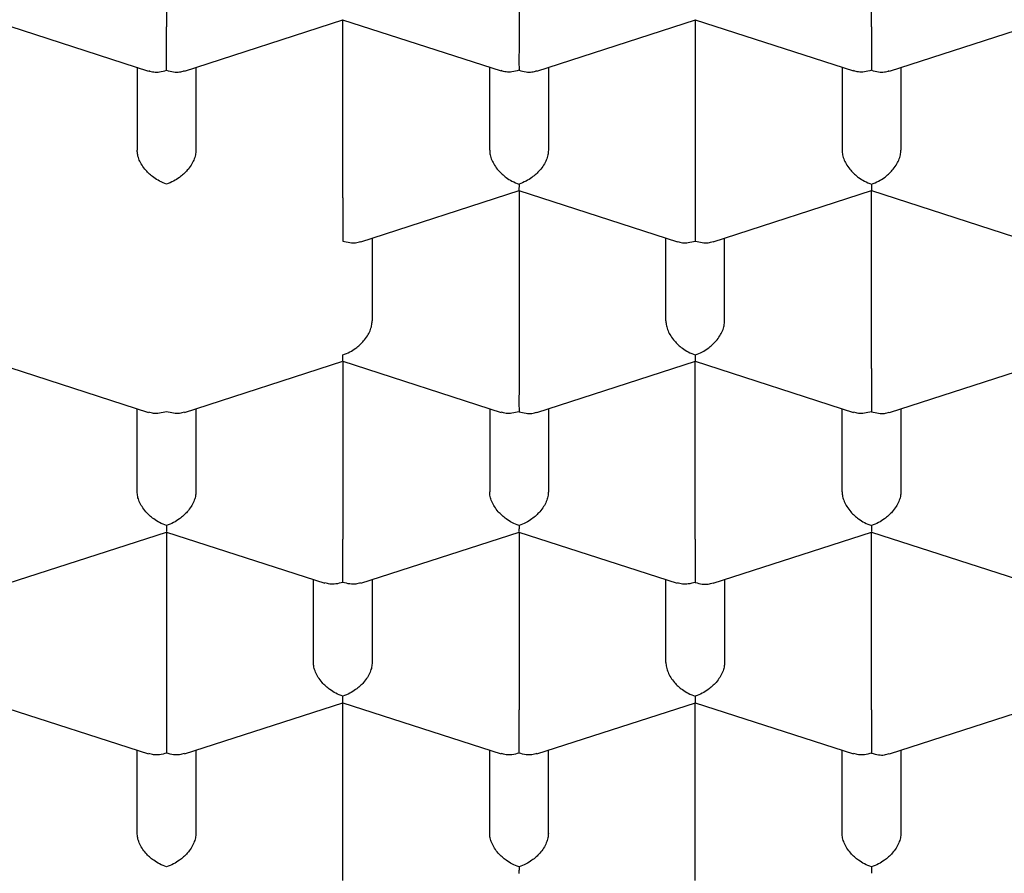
# Model space of a CAD drawing. Header units: millimetres. Extents: x 8 to 1084, y 12 to 961.
# Tile 12 of 49: x 409.57 to 413.76, y 839.08 to 842.72. Entities that reach past the tile are written whole.
import ezdxf

# ---------------------------------------------------------------- set-up
doc = ezdxf.new("R2010")
doc.units = ezdxf.units.MM

msp = doc.modelspace()

# ---------------------------------------------------------------- linework, layer by layer
at = {"color": 7, "linetype": 'Continuous', "lineweight": 30}
for p, q in [((410.1909, 843.4425), (410.1909, 842.686)), ((411.6909, 843.4425), (411.6909, 842.686)), ((413.1909, 842.686), (413.1909, 843.4425)), ((409.4405, 842.7162), (410.1146, 842.4985)), ((410.2671, 842.4985), (410.9412, 842.7162)), ((410.9403, 842.7162), (411.6144, 842.4986)), ((410.9409, 841.9596), (410.9409, 842.7161)), ((411.7671, 842.4985), (412.4412, 842.7162)), ((412.4403, 842.7162), (413.1144, 842.4986)), ((412.4409, 842.7161), (412.4409, 841.9596)), ((413.2671, 842.4985), (413.9412, 842.7162)), ((410.0659, 842.5143), (410.0659, 842.1614)), ((410.3159, 842.5143), (410.3159, 842.1614)), ((411.5659, 842.1614), (411.5659, 842.5143)), ((411.8159, 842.5143), (411.8159, 842.1614)), ((413.0659, 842.5143), (413.0659, 842.1614)), ((413.3159, 842.5143), (413.3159, 842.1614)), ((411.0171, 841.7721), (411.6912, 841.9898)), ((411.6903, 841.9898), (412.3646, 841.7721)), ((411.6909, 841.9896), (411.6909, 841.2332)), ((412.5171, 841.7721), (413.1912, 841.9898)), ((413.1903, 841.9898), (413.8646, 841.7721)), ((413.1909, 841.2332), (413.1909, 841.9896)), ((411.0659, 841.7879), (411.0659, 841.4349)), ((412.3159, 841.4349), (412.3159, 841.7879)), ((412.5659, 841.4349), (412.5659, 841.7879)), ((409.4403, 841.2634), (410.1144, 841.0458)), ((410.2673, 841.0458), (410.9414, 841.2634)), ((410.9405, 841.2634), (411.6144, 841.0458)), ((410.9409, 841.2632), (410.9409, 840.5067)), ((411.7671, 841.0457), (412.4412, 841.2634)), ((412.4403, 841.2634), (413.1144, 841.0458)), ((412.4409, 840.5067), (412.4409, 841.2632)), ((413.2671, 841.0457), (413.9412, 841.2634)), ((410.0659, 840.7085), (410.0659, 841.0614)), ((410.3159, 841.0614), (410.3159, 840.7085)), ((411.5659, 841.0614), (411.5659, 840.7085)), ((411.8159, 841.0614), (411.8159, 840.7085)), ((413.0659, 840.7085), (413.0659, 841.0614)), ((413.3159, 841.0614), (413.3159, 840.7085)), ((409.5173, 840.3194), (410.1912, 840.5369)), ((410.1903, 840.537), (410.8644, 840.3194)), ((410.1909, 840.5368), (410.1909, 839.7803)), ((411.0173, 840.3194), (411.6912, 840.5369)), ((411.6903, 840.537), (412.3644, 840.3194)), ((411.6909, 840.5368), (411.6909, 839.7803)), ((412.5171, 840.3193), (413.1912, 840.5369)), ((413.1903, 840.537), (413.8644, 840.3194)), ((413.1909, 839.7803), (413.1909, 840.5368)), ((410.8159, 839.9821), (410.8159, 840.335)), ((411.0659, 840.335), (411.0659, 839.9821)), ((412.3159, 839.9821), (412.3159, 840.335)), ((412.5659, 840.335), (412.5659, 839.9821)), ((409.4403, 839.8106), (410.1144, 839.5929)), ((410.2673, 839.5929), (410.9414, 839.8106)), ((410.9405, 839.8105), (411.6144, 839.5929)), ((410.9409, 839.0539), (410.9409, 839.8104)), ((411.7673, 839.5929), (412.4412, 839.8105)), ((412.4403, 839.8106), (413.1144, 839.5929)), ((412.4409, 839.0539), (412.4409, 839.8104)), ((413.2671, 839.5929), (413.9412, 839.8105)), ((410.0659, 839.2557), (410.0659, 839.6086)), ((410.3159, 839.6086), (410.3159, 839.2557)), ((411.5659, 839.2557), (411.5659, 839.6086)), ((411.8159, 839.2557), (411.8159, 839.6086)), ((413.0659, 839.2557), (413.0659, 839.6086)), ((413.3159, 839.6086), (413.3159, 839.2557))]:
    msp.add_line(p, q, dxfattribs=at)
for points, knots in [([(402.1659, 841.16), (402.1671, 841.2206), (402.1697, 841.3417), (402.1902, 841.5231), (402.2228, 841.7038), (402.2687, 841.8837), (402.3276, 842.0624), (402.3994, 842.2396), (402.4839, 842.4151), (402.5819, 842.59), (402.6937, 842.7642), (402.8195, 842.9371), (402.958, 843.107), (403.109, 843.2735), (403.2722, 843.4363), (403.4474, 843.5951), (403.6342, 843.7498), (403.8341, 843.9014), (404.0475, 844.0495), (404.2741, 844.1938), (404.5115, 844.3325), (404.7569, 844.4642), (405.0096, 844.5887), (405.2689, 844.7062), (405.5367, 844.8175), (405.8151, 844.9235), (406.1041, 845.0238), (406.4033, 845.118), (406.7095, 845.2049), (407.019, 845.2837), (407.3312, 845.3544), (407.6454, 845.4172), (407.964, 845.4727), (408.2894, 845.5211), (408.6214, 845.5622), (408.9596, 845.5957), (409.3, 845.6211), (409.6387, 845.6382), (409.9751, 845.6471), (410.3088, 845.6482), (410.6423, 845.6416), (410.9781, 845.6271), (411.3158, 845.6045), (411.6547, 845.5735), (411.9909, 845.5345), (412.3206, 845.488), (412.6434, 845.4342), (412.9589, 845.3735), (413.2697, 845.3056), (413.578, 845.2298), (413.8832, 845.1459), (414.1847, 845.0539), (414.4789, 844.9549), (414.7624, 844.8499), (415.0352, 844.7394), (415.297, 844.6237), (415.55, 844.502), (415.7961, 844.3734), (416.0345, 844.2377), (416.2645, 844.0951), (416.4834, 843.9472), (416.6889, 843.7956), (416.8808, 843.6408), (417.0594, 843.4832), (417.2261, 843.3216), (417.3822, 843.1546), (417.5268, 842.9825), (417.6595, 842.8054), (417.7785, 842.6253), (417.8882, 842.4348), (417.9858, 842.2338), (418.0692, 842.0221), (418.1345, 841.8081), (418.181, 841.5927), (418.2104, 841.3765), (418.214, 841.2321), (418.2159, 841.16)], [0, 0, 0, 0, 0.012881, 0.025772, 0.038664, 0.051545, 0.064426, 0.077317, 0.090209, 0.10309, 0.116325, 0.129571, 0.142817, 0.156052, 0.169277, 0.182514, 0.195751, 0.208977, 0.222586, 0.236209, 0.249831, 0.26344, 0.276666, 0.289903, 0.30314, 0.316365, 0.329975, 0.343597, 0.357219, 0.370828, 0.384054, 0.397291, 0.410528, 0.423753, 0.437363, 0.450985, 0.464607, 0.478217, 0.491442, 0.504679, 0.517916, 0.531142, 0.544751, 0.558373, 0.571995, 0.585605, 0.598831, 0.612068, 0.625305, 0.63853, 0.65214, 0.665762, 0.679384, 0.692993, 0.706219, 0.719456, 0.732693, 0.745918, 0.759528, 0.77315, 0.786772, 0.800382, 0.813607, 0.826844, 0.840081, 0.853307, 0.866916, 0.880538, 0.89416, 0.90777, 0.923112, 0.938489, 0.953885, 0.969281, 0.984658, 1, 1, 1, 1]), ([(410.1909, 842.5016), (410.1909, 842.5087), (410.191, 842.522), (410.1912, 842.5512), (410.1908, 842.5827), (410.1909, 842.6153), (410.191, 842.6412), (410.1909, 842.6653), (410.1909, 842.6792), (410.1909, 842.686)], [0, 0, 0, 0, 0.165104, 0.307293, 0.522618, 0.651026, 0.772669, 0.888592, 1, 1, 1, 1]), ([(411.6909, 842.686), (411.6909, 842.6792), (411.6908, 842.6653), (411.6908, 842.6412), (411.6908, 842.6153), (411.6909, 842.5827), (411.6905, 842.5512), (411.6907, 842.522), (411.6908, 842.5087), (411.6909, 842.5016)], [0, 0, 0, 0, 0.1113932, 0.2273113, 0.3489592, 0.477381, 0.6926704, 0.8348682, 1, 1, 1, 1]), ([(413.1909, 842.686), (413.1909, 842.6792), (413.1908, 842.6653), (413.1908, 842.6412), (413.1908, 842.6153), (413.1909, 842.5827), (413.1905, 842.5512), (413.1907, 842.522), (413.1908, 842.5087), (413.1909, 842.5016)], [0, 0, 0, 0, 0.111393, 0.227311, 0.348959, 0.477381, 0.69267, 0.834868, 1, 1, 1, 1]), ([(410.1151, 842.5001), (410.1219, 842.4977), (410.136, 842.4929), (410.1622, 842.4941), (410.1808, 842.499), (410.1909, 842.5016)], [0, 0, 0, 0, 0.3047428, 0.6264303, 1, 1, 1, 1]), ([(410.1909, 842.5016), (410.2009, 842.499), (410.2196, 842.4941), (410.2458, 842.4929), (410.2598, 842.4977), (410.2667, 842.5001)], [0, 0, 0, 0, 0.373509, 0.695176, 1, 1, 1, 1]), ([(411.6909, 842.5016), (411.6808, 842.4991), (411.662, 842.4942), (411.6356, 842.4932), (411.6217, 842.4979), (411.6149, 842.5002)], [0, 0, 0, 0, 0.373148, 0.694505, 1, 1, 1, 1]), ([(411.6909, 842.5016), (411.7009, 842.499), (411.7196, 842.4941), (411.7458, 842.4929), (411.7598, 842.4977), (411.7667, 842.5001)], [0, 0, 0, 0, 0.3735086, 0.695176, 1, 1, 1, 1]), ([(413.1909, 842.5016), (413.1808, 842.4991), (413.162, 842.4942), (413.1356, 842.4932), (413.1217, 842.4979), (413.1149, 842.5002)], [0, 0, 0, 0, 0.373148, 0.694505, 1, 1, 1, 1]), ([(413.1909, 842.5016), (413.2009, 842.499), (413.2196, 842.4941), (413.2458, 842.4929), (413.2598, 842.4977), (413.2667, 842.5001)], [0, 0, 0, 0, 0.3735086, 0.695176, 1, 1, 1, 1]), ([(410.1909, 842.0174), (410.1808, 842.0212), (410.1621, 842.0284), (410.1316, 842.0479), (410.1056, 842.0709), (410.086, 842.0972), (410.0744, 842.1194), (410.0672, 842.1411), (410.0663, 842.1547), (410.0659, 842.1614)], [0, 0, 0, 0, 0.1651044, 0.3072931, 0.5226184, 0.6510258, 0.7726688, 0.8885917, 1, 1, 1, 1]), ([(410.3159, 842.1614), (410.3154, 842.1547), (410.3145, 842.1411), (410.3073, 842.1194), (410.2957, 842.0972), (410.2762, 842.0709), (410.2501, 842.0479), (410.2197, 842.0284), (410.2009, 842.0212), (410.1909, 842.0174)], [0, 0, 0, 0, 0.111393, 0.227311, 0.348959, 0.477381, 0.69267, 0.834868, 1, 1, 1, 1]), ([(411.5659, 842.1614), (411.5663, 842.1547), (411.5672, 842.1411), (411.5744, 842.1193), (411.586, 842.0972), (411.6057, 842.071), (411.6313, 842.0476), (411.6619, 842.0283), (411.6807, 842.0212), (411.6909, 842.0174)], [0, 0, 0, 0, 0.111393, 0.227311, 0.348959, 0.477381, 0.69267, 0.834868, 1, 1, 1, 1]), ([(411.8159, 842.1614), (411.8154, 842.1547), (411.8145, 842.1411), (411.8073, 842.1194), (411.7957, 842.0972), (411.7762, 842.0709), (411.7501, 842.0479), (411.7197, 842.0284), (411.7009, 842.0212), (411.6909, 842.0174)], [0, 0, 0, 0, 0.111393, 0.227311, 0.348959, 0.477381, 0.69267, 0.834868, 1, 1, 1, 1]), ([(413.0659, 842.1614), (413.0663, 842.1547), (413.0672, 842.1411), (413.0744, 842.1193), (413.086, 842.0972), (413.1057, 842.071), (413.1313, 842.0476), (413.1619, 842.0283), (413.1807, 842.0212), (413.1909, 842.0174)], [0, 0, 0, 0, 0.111393, 0.227311, 0.348959, 0.477381, 0.69267, 0.834868, 1, 1, 1, 1]), ([(413.1909, 842.0174), (413.201, 842.0212), (413.2198, 842.0283), (413.2505, 842.0476), (413.2761, 842.071), (413.2958, 842.0972), (413.3074, 842.1193), (413.3145, 842.1411), (413.3154, 842.1547), (413.3159, 842.1614)], [0, 0, 0, 0, 0.1651044, 0.3072931, 0.5226184, 0.6510258, 0.7726688, 0.8885917, 1, 1, 1, 1]), ([(411.6909, 842.0174), (411.6908, 842.0115), (411.6907, 842.0006), (411.6906, 841.991), (411.6907, 841.9912), (411.6908, 841.9913)], [0, 0, 0, 0, 0.373509, 0.695176, 1, 1, 1, 1]), ([(413.1909, 842.0174), (413.1908, 842.0115), (413.1907, 842.0006), (413.1906, 841.991), (413.1907, 841.9912), (413.1908, 841.9913)], [0, 0, 0, 0, 0.373148, 0.694505, 1, 1, 1, 1]), ([(410.9409, 841.9596), (410.9409, 841.9528), (410.9408, 841.9389), (410.9408, 841.9148), (410.9408, 841.8889), (410.9409, 841.8563), (410.9405, 841.8248), (410.9407, 841.7955), (410.9408, 841.7823), (410.9409, 841.7752)], [0, 0, 0, 0, 0.111393, 0.227311, 0.348959, 0.477381, 0.69267, 0.834868, 1, 1, 1, 1]), ([(412.4409, 841.9596), (412.4409, 841.9528), (412.4408, 841.9389), (412.4408, 841.9148), (412.4408, 841.8889), (412.4409, 841.8563), (412.4405, 841.8248), (412.4407, 841.7955), (412.4408, 841.7823), (412.4409, 841.7752)], [0, 0, 0, 0, 0.111393, 0.227311, 0.348959, 0.477381, 0.69267, 0.834868, 1, 1, 1, 1]), ([(410.9409, 841.7752), (410.9509, 841.7726), (410.9696, 841.7677), (410.9958, 841.7665), (411.0098, 841.7713), (411.0167, 841.7736)], [0, 0, 0, 0, 0.373509, 0.695176, 1, 1, 1, 1]), ([(412.3651, 841.7736), (412.3719, 841.7713), (412.386, 841.7665), (412.4122, 841.7677), (412.4308, 841.7726), (412.4409, 841.7752)], [0, 0, 0, 0, 0.3047428, 0.6264303, 1, 1, 1, 1]), ([(412.4409, 841.7752), (412.4509, 841.7726), (412.4696, 841.7677), (412.4958, 841.7665), (412.5098, 841.7713), (412.5167, 841.7736)], [0, 0, 0, 0, 0.373509, 0.695176, 1, 1, 1, 1]), ([(410.9409, 841.291), (410.951, 841.2948), (410.9698, 841.3019), (411.0005, 841.3212), (411.0261, 841.3446), (411.0458, 841.3708), (411.0574, 841.3929), (411.0645, 841.4147), (411.0654, 841.4283), (411.0659, 841.4349)], [0, 0, 0, 0, 0.165104, 0.307293, 0.522618, 0.651026, 0.772669, 0.888592, 1, 1, 1, 1]), ([(412.3159, 841.4349), (412.3163, 841.4283), (412.3172, 841.4147), (412.3244, 841.3929), (412.336, 841.3708), (412.3557, 841.3446), (412.3813, 841.3212), (412.4119, 841.3019), (412.4307, 841.2948), (412.4409, 841.291)], [0, 0, 0, 0, 0.111393, 0.227311, 0.348959, 0.477381, 0.69267, 0.834868, 1, 1, 1, 1]), ([(412.4409, 841.291), (412.451, 841.2948), (412.4698, 841.3019), (412.5005, 841.3212), (412.5261, 841.3446), (412.5458, 841.3708), (412.5574, 841.3929), (412.5645, 841.4147), (412.5654, 841.4283), (412.5659, 841.4349)], [0, 0, 0, 0, 0.165104, 0.307293, 0.522618, 0.651026, 0.772669, 0.888592, 1, 1, 1, 1]), ([(400.841, 841.3347), (400.8415, 841.3081), (400.8424, 841.2541), (400.8465, 841.1755), (400.8523, 841.097), (400.8599, 841.019), (400.869, 840.9431), (400.8791, 840.8727), (400.8896, 840.809), (400.8998, 840.7541), (400.9094, 840.7063), (400.9182, 840.6652), (400.9269, 840.6271), (400.9366, 840.5868), (400.9485, 840.5399), (400.9632, 840.4857), (400.9807, 840.425), (401.0067, 840.3414), (401.041, 840.2409), (401.0804, 840.1378), (401.1155, 840.0526), (401.1453, 839.9846), (401.1733, 839.924), (401.199, 839.8706), (401.2245, 839.8193), (401.2529, 839.7644), (401.287, 839.7011), (401.3423, 839.6029), (401.4214, 839.4724), (401.5277, 839.3133), (401.6165, 839.192), (401.6811, 839.1086), (401.7176, 839.0627), (401.7545, 839.0174), (401.7919, 838.9726), (401.8288, 838.9294), (401.8632, 838.8899), (401.8928, 838.8567), (401.9163, 838.8307), (401.9347, 838.8106), (401.9517, 838.7921), (401.9711, 838.7712), (401.9955, 838.7454), (402.0251, 838.7144), (402.0649, 838.6735), (402.1163, 838.6218), (402.1789, 838.5607), (402.2465, 838.4967), (402.3168, 838.4323), (402.3893, 838.3679), (402.4643, 838.3035), (402.5416, 838.239), (402.6303, 838.1673), (402.7315, 838.0885), (402.8453, 838.0036), (402.9582, 837.9227), (403.0652, 837.849), (403.1615, 837.7849), (403.239, 837.7349), (403.2989, 837.6971), (403.3437, 837.6692), (403.3836, 837.6447), (403.4193, 837.623), (403.4534, 837.6026), (403.4895, 837.5812), (403.5365, 837.5536), (403.5979, 837.5181), (403.6758, 837.4741), (403.7673, 837.4237), (403.8728, 837.3673), (403.9916, 837.3059), (404.1182, 837.2427), (404.2461, 837.1812), (404.3796, 837.1193), (404.5171, 837.0581), (404.6572, 836.998), (404.7885, 836.9439), (404.9104, 836.8954), (405.0254, 836.8511), (405.1394, 836.8086), (405.2598, 836.7651), (405.3917, 836.7191), (405.5366, 836.6705), (405.695, 836.6196), (405.8635, 836.5681), (406.0411, 836.5165), (406.2213, 836.467), (406.4003, 836.4205), (406.5715, 836.3785), (406.7426, 836.3386), (406.912, 836.3013), (407.0782, 836.2668), (407.2301, 836.2371), (407.3688, 836.2112), (407.5022, 836.1876), (407.6478, 836.1633), (407.8146, 836.1372), (408.005, 836.1097), (408.2117, 836.0827), (408.4184, 836.0586), (408.6231, 836.0374), (408.8227, 836.0193), (409.0251, 836.0035), (409.2227, 835.9906), (409.408, 835.9807), (409.5804, 835.9734), (409.7398, 835.9683), (409.8874, 835.9649), (410.0261, 835.9629), (410.1578, 835.9622), (410.29, 835.9624), (410.4276, 835.9638), (410.5769, 835.9666), (410.7381, 835.9712), (410.9226, 835.9783), (411.1317, 835.9889), (411.3648, 836.004), (411.6057, 836.0232), (411.8822, 836.0495), (412.1886, 836.0844), (412.523, 836.1299), (412.8503, 836.1817), (413.1705, 836.2396), (413.5115, 836.309), (413.8719, 836.3918), (414.2495, 836.4899), (414.6157, 836.5965), (414.9702, 836.7111), (415.3107, 836.8326), (415.6372, 836.9606), (415.9498, 837.0945), (416.2506, 837.2351), (416.4694, 837.3463), (416.6135, 837.4235), (416.6876, 837.4642), (416.759, 837.5041), (416.8235, 837.5411), (416.8776, 837.5726), (416.9177, 837.5963), (416.9458, 837.6131), (416.9679, 837.6264), (416.9925, 837.6413), (417.0243, 837.6608), (417.0642, 837.6854), (417.112, 837.7154), (417.1675, 837.7508), (417.2297, 837.7912), (417.2954, 837.8349), (417.3616, 837.8798), (417.4261, 837.9247), (417.5165, 837.9889), (417.6297, 838.0723), (417.7679, 838.1795), (417.9026, 838.2896), (418.0344, 838.4036), (418.159, 838.5175), (418.2555, 838.6109), (418.3266, 838.6826), (418.3727, 838.7302), (418.4137, 838.7736), (418.4465, 838.809), (418.472, 838.837), (418.4932, 838.8606), (418.5158, 838.886), (418.5434, 838.9175), (418.5773, 838.9568), (418.6172, 839.0042), (418.6609, 839.0576), (418.7058, 839.1141), (418.7495, 839.171), (418.7913, 839.227), (418.8533, 839.3127), (418.9308, 839.4262), (419.0042, 839.5435), (419.0547, 839.6295), (419.0852, 839.6835), (419.1096, 839.7279), (419.1267, 839.7601), (419.1382, 839.7821), (419.147, 839.7991), (419.1575, 839.8197), (419.1714, 839.8473), (419.1904, 839.8859), (419.2139, 839.9353), (419.24, 839.9926), (419.2655, 840.0511), (419.2892, 840.1083), (419.3112, 840.1639), (419.3327, 840.221), (419.3532, 840.2782), (419.3718, 840.3333), (419.3871, 840.3809), (419.3981, 840.4169), (419.4061, 840.444), (419.413, 840.4676), (419.421, 840.4961), (419.4309, 840.5324), (419.4423, 840.5768), (419.4549, 840.6291), (419.4693, 840.6934), (419.4849, 840.7709), (419.5007, 840.8624), (419.5153, 840.9648), (419.5274, 841.0783), (419.5364, 841.2028), (419.538, 841.2895), (419.5389, 841.3346)], [0, 0, 0, 0, 0.004016, 0.008152, 0.012411, 0.016796, 0.02131, 0.025683, 0.029368, 0.032626, 0.035458, 0.037863, 0.039905, 0.042206, 0.044925, 0.048063, 0.051618, 0.055432, 0.062544, 0.069109, 0.073517, 0.077573, 0.081174, 0.084317, 0.087132, 0.090391, 0.094225, 0.098615, 0.108308, 0.118264, 0.128344, 0.131319, 0.134272, 0.137202, 0.140111, 0.142997, 0.145682, 0.147877, 0.149579, 0.150834, 0.151887, 0.153279, 0.155018, 0.157102, 0.159532, 0.163328, 0.167665, 0.172117, 0.176618, 0.18117, 0.18577, 0.190421, 0.195121, 0.201464, 0.207896, 0.214265, 0.220003, 0.225056, 0.229426, 0.231984, 0.234232, 0.23622, 0.238006, 0.239591, 0.241292, 0.243367, 0.246533, 0.250299, 0.254665, 0.259632, 0.2652, 0.271196, 0.276969, 0.282452, 0.288936, 0.294963, 0.300535, 0.305651, 0.310313, 0.314858, 0.319727, 0.325071, 0.330889, 0.337184, 0.343953, 0.350772, 0.357915, 0.364764, 0.371211, 0.377257, 0.383916, 0.390008, 0.395532, 0.400488, 0.405038, 0.409892, 0.416112, 0.422873, 0.430174, 0.438016, 0.444679, 0.451688, 0.458924, 0.465807, 0.472261, 0.478181, 0.483688, 0.48878, 0.493459, 0.498047, 0.502399, 0.507135, 0.512286, 0.517852, 0.523832, 0.531413, 0.53957, 0.5481, 0.556576, 0.568566, 0.580418, 0.592132, 0.603709, 0.615154, 0.629591, 0.643894, 0.658064, 0.672102, 0.686019, 0.699574, 0.713016, 0.726371, 0.739677, 0.74321, 0.746739, 0.750265, 0.753503, 0.756156, 0.758223, 0.759437, 0.760346, 0.761524, 0.763119, 0.76513, 0.767558, 0.770403, 0.773666, 0.777217, 0.780736, 0.784207, 0.787629, 0.795506, 0.803114, 0.811435, 0.819509, 0.827479, 0.835349, 0.838779, 0.842093, 0.845009, 0.847509, 0.849181, 0.850601, 0.852187, 0.85421, 0.85681, 0.859895, 0.86346, 0.867165, 0.870796, 0.874353, 0.877835, 0.887027, 0.895655, 0.899527, 0.902811, 0.905507, 0.907614, 0.908638, 0.909489, 0.910681, 0.912328, 0.914432, 0.917574, 0.921115, 0.924572, 0.927933, 0.931199, 0.93437, 0.937984, 0.941257, 0.94403, 0.946305, 0.947515, 0.94872, 0.950383, 0.95252, 0.955132, 0.958219, 0.961781, 0.966536, 0.971937, 0.977985, 0.984678, 0.992017, 1, 1, 1, 1]), ([(410.941, 841.2649), (410.941, 841.2648), (410.9412, 841.2646), (410.941, 841.2742), (410.9409, 841.2851), (410.9409, 841.291)], [0, 0, 0, 0, 0.3054132, 0.6267905, 1, 1, 1, 1]), ([(412.4409, 841.291), (412.4408, 841.2851), (412.4407, 841.2742), (412.4406, 841.2646), (412.4407, 841.2648), (412.4408, 841.2649)], [0, 0, 0, 0, 0.373148, 0.694505, 1, 1, 1, 1]), ([(411.6909, 841.2332), (411.6909, 841.2264), (411.6908, 841.2125), (411.6908, 841.1884), (411.6908, 841.1625), (411.6909, 841.1299), (411.6905, 841.0984), (411.6907, 841.0691), (411.6908, 841.0559), (411.6909, 841.0488)], [0, 0, 0, 0, 0.111393, 0.227311, 0.348959, 0.477381, 0.69267, 0.834868, 1, 1, 1, 1]), ([(413.1909, 841.2332), (413.1909, 841.2264), (413.1908, 841.2125), (413.1908, 841.1884), (413.1908, 841.1625), (413.1909, 841.1299), (413.1905, 841.0984), (413.1907, 841.0691), (413.1908, 841.0559), (413.1909, 841.0488)], [0, 0, 0, 0, 0.111393, 0.227311, 0.348959, 0.477381, 0.69267, 0.834868, 1, 1, 1, 1]), ([(418.2159, 841.16), (418.2146, 841.0997), (418.2121, 840.979), (418.1917, 840.7978), (418.1591, 840.6168), (418.1131, 840.4365), (418.0542, 840.2576), (417.9824, 840.0804), (417.8979, 839.9049), (417.7999, 839.7299), (417.688, 839.5558), (417.5622, 839.3829), (417.4237, 839.213), (417.2727, 839.0465), (417.1095, 838.8838), (416.9343, 838.725), (416.7475, 838.5704), (416.5476, 838.4189), (416.3343, 838.2708), (416.1076, 838.1265), (415.8702, 837.9878), (415.6248, 837.8562), (415.3721, 837.7317), (415.1128, 837.6142), (414.845, 837.5029), (414.5666, 837.3969), (414.2777, 837.2966), (413.9784, 837.2024), (413.6722, 837.1154), (413.3628, 837.0366), (413.0506, 836.9658), (412.7364, 836.903), (412.4178, 836.8474), (412.0923, 836.7989), (411.7603, 836.7577), (411.4221, 836.7242), (411.0818, 836.6988), (410.7626, 836.6827), (410.4655, 836.6742), (410.1741, 836.6714), (409.8659, 836.6748), (409.5408, 836.6859), (409.216, 836.7044), (408.8925, 836.7303), (408.5715, 836.7635), (408.2535, 836.8039), (407.9386, 836.8516), (407.6247, 836.9068), (407.3123, 836.9698), (407.002, 837.0406), (406.6973, 837.1187), (406.3991, 837.2036), (406.108, 837.2953), (405.8243, 837.3935), (405.5481, 837.4983), (405.2774, 837.6103), (405.013, 837.7299), (404.7554, 837.8569), (404.5077, 837.9898), (404.2727, 838.1273), (404.0505, 838.2688), (403.8409, 838.414), (403.6423, 838.5639), (403.4532, 838.7198), (403.2744, 838.8815), (403.1065, 839.049), (402.9515, 839.2204), (402.8111, 839.3936), (402.6852, 839.5683), (402.5734, 839.7441), (402.4747, 839.9224), (402.3886, 840.1045), (402.3156, 840.2902), (402.2563, 840.4794), (402.2114, 840.6698), (402.1836, 840.8469), (402.1684, 841.0104), (402.1667, 841.1101), (402.1659, 841.16)], [0, 0, 0, 0, 0.012844, 0.025688, 0.038616, 0.051545, 0.064426, 0.077317, 0.090208, 0.103089, 0.116324, 0.12957, 0.142816, 0.156051, 0.169276, 0.182513, 0.19575, 0.208976, 0.222585, 0.236207, 0.249829, 0.263439, 0.276664, 0.289901, 0.303138, 0.316363, 0.329973, 0.343595, 0.357217, 0.370826, 0.384052, 0.397288, 0.410525, 0.423751, 0.43736, 0.450982, 0.464604, 0.478214, 0.4891, 0.5, 0.512889, 0.525778, 0.538753, 0.551728, 0.564654, 0.577592, 0.590529, 0.603456, 0.61674, 0.630036, 0.643332, 0.656616, 0.669842, 0.683078, 0.696315, 0.709541, 0.72315, 0.736772, 0.750394, 0.764004, 0.777229, 0.790466, 0.803703, 0.816928, 0.830538, 0.84416, 0.857782, 0.871391, 0.884617, 0.897854, 0.91109, 0.924316, 0.937925, 0.951547, 0.965169, 0.978779, 0.989383, 1, 1, 1, 1]), ([(410.1909, 841.0488), (410.1808, 841.0462), (410.162, 841.0414), (410.1356, 841.0404), (410.1217, 841.0451), (410.1149, 841.0473)], [0, 0, 0, 0, 0.373148, 0.694505, 1, 1, 1, 1]), ([(410.2668, 841.0473), (410.26, 841.0451), (410.2461, 841.0404), (410.2197, 841.0414), (410.2009, 841.0462), (410.1909, 841.0488)], [0, 0, 0, 0, 0.3054132, 0.6267905, 1, 1, 1, 1]), ([(411.6909, 841.0488), (411.6808, 841.0462), (411.662, 841.0414), (411.6356, 841.0404), (411.6217, 841.0451), (411.6149, 841.0473)], [0, 0, 0, 0, 0.373148, 0.694505, 1, 1, 1, 1]), ([(411.6909, 841.0488), (411.7009, 841.0462), (411.7196, 841.0413), (411.7458, 841.0401), (411.7598, 841.0449), (411.7667, 841.0472)], [0, 0, 0, 0, 0.373509, 0.695176, 1, 1, 1, 1]), ([(413.1909, 841.0488), (413.1808, 841.0462), (413.162, 841.0414), (413.1356, 841.0404), (413.1217, 841.0451), (413.1149, 841.0473)], [0, 0, 0, 0, 0.373148, 0.694505, 1, 1, 1, 1]), ([(413.1909, 841.0488), (413.2009, 841.0462), (413.2196, 841.0413), (413.2458, 841.0401), (413.2598, 841.0449), (413.2667, 841.0472)], [0, 0, 0, 0, 0.373509, 0.695176, 1, 1, 1, 1]), ([(410.1909, 840.5645), (410.1808, 840.5684), (410.1621, 840.5756), (410.1316, 840.5951), (410.1056, 840.6181), (410.086, 840.6444), (410.0744, 840.6666), (410.0672, 840.6883), (410.0663, 840.7019), (410.0659, 840.7085)], [0, 0, 0, 0, 0.165104, 0.307293, 0.522618, 0.651026, 0.772669, 0.888592, 1, 1, 1, 1]), ([(410.3159, 840.7085), (410.3154, 840.7019), (410.3145, 840.6883), (410.3073, 840.6666), (410.2957, 840.6444), (410.2762, 840.6181), (410.2501, 840.5951), (410.2197, 840.5756), (410.2009, 840.5684), (410.1909, 840.5645)], [0, 0, 0, 0, 0.111393, 0.227311, 0.348959, 0.477381, 0.69267, 0.834868, 1, 1, 1, 1]), ([(411.6909, 840.5645), (411.6808, 840.5684), (411.6621, 840.5756), (411.6316, 840.5951), (411.6056, 840.6181), (411.586, 840.6444), (411.5744, 840.6666), (411.5672, 840.6883), (411.5663, 840.7019), (411.5659, 840.7085)], [0, 0, 0, 0, 0.1651044, 0.3072931, 0.5226184, 0.6510258, 0.7726688, 0.8885917, 1, 1, 1, 1]), ([(411.8159, 840.7085), (411.8154, 840.7019), (411.8145, 840.6883), (411.8073, 840.6666), (411.7957, 840.6444), (411.7762, 840.6181), (411.7501, 840.5951), (411.7197, 840.5756), (411.7009, 840.5684), (411.6909, 840.5645)], [0, 0, 0, 0, 0.111393, 0.227311, 0.348959, 0.477381, 0.69267, 0.834868, 1, 1, 1, 1]), ([(413.0659, 840.7085), (413.0663, 840.7019), (413.0672, 840.6883), (413.0744, 840.6665), (413.086, 840.6443), (413.1057, 840.6181), (413.1313, 840.5948), (413.1619, 840.5755), (413.1807, 840.5684), (413.1909, 840.5645)], [0, 0, 0, 0, 0.111393, 0.227311, 0.348959, 0.477381, 0.69267, 0.834868, 1, 1, 1, 1]), ([(413.3159, 840.7085), (413.3154, 840.7019), (413.3145, 840.6883), (413.3073, 840.6666), (413.2957, 840.6444), (413.2762, 840.6181), (413.2501, 840.5951), (413.2197, 840.5756), (413.2009, 840.5684), (413.1909, 840.5645)], [0, 0, 0, 0, 0.111393, 0.227311, 0.348959, 0.477381, 0.69267, 0.834868, 1, 1, 1, 1]), ([(401.8187, 840.6973), (401.8239, 840.6813), (401.8359, 840.6445), (401.8535, 840.5952), (401.8694, 840.5517), (401.8867, 840.5064), (401.9057, 840.4587), (401.936, 840.3861), (401.9784, 840.2914), (402.026, 840.1942), (402.066, 840.1177), (402.096, 840.0626), (402.1255, 840.0106), (402.1538, 839.9622), (402.1828, 839.9141), (402.2133, 839.8652), (402.2454, 839.8153), (402.2826, 839.7594), (402.3225, 839.7014), (402.3641, 839.6433), (402.3998, 839.595), (402.4277, 839.5581), (402.4508, 839.5283), (402.4721, 839.501), (402.4976, 839.469), (402.5284, 839.4311), (402.5702, 839.3809), (402.6199, 839.323), (402.6703, 839.2664), (402.7132, 839.2195), (402.753, 839.1769), (402.7973, 839.1307), (402.8469, 839.0803), (402.8976, 839.0301), (402.9466, 838.9829), (402.9914, 838.9407), (403.0306, 838.9047), (403.0634, 838.875), (403.0932, 838.8483), (403.1305, 838.8155), (403.1796, 838.7732), (403.2424, 838.7203), (403.316, 838.6602), (403.4014, 838.5927), (403.4997, 838.518), (403.6099, 838.4376), (403.7326, 838.3521), (403.8417, 838.2795), (403.9298, 838.223), (403.9886, 838.1861), (404.0388, 838.1552), (404.0794, 838.1307), (404.1104, 838.1121), (404.1399, 838.0946), (404.1746, 838.0742), (404.2215, 838.0471), (404.2767, 838.0156), (404.3397, 837.9805), (404.4096, 837.9423), (404.4859, 837.9016), (404.5659, 837.8601), (404.647, 837.819), (404.7962, 837.7454), (405.0175, 837.6424), (405.3165, 837.5153), (405.6233, 837.3966), (405.9369, 837.2863), (406.1895, 837.2059), (406.3764, 837.1505), (406.4925, 837.1175), (406.6027, 837.0872), (406.7035, 837.0606), (406.7936, 837.0375), (406.8594, 837.0212), (406.9045, 837.0102), (406.9362, 837.0025), (406.9759, 836.9931), (407.0267, 836.9812), (407.0862, 836.9675), (407.1501, 836.9532), (407.2498, 836.9314), (407.381, 836.904), (407.5494, 836.871), (407.7149, 836.8409), (407.8759, 836.8137), (408.0224, 836.7907), (408.1541, 836.7714), (408.264, 836.7563), (408.3538, 836.7446), (408.4255, 836.7357), (408.4877, 836.7282), (408.5405, 836.7221), (408.5857, 836.717), (408.6374, 836.7113), (408.7036, 836.7043), (408.7902, 836.6956), (408.8937, 836.6859), (409.0149, 836.6755), (409.1546, 836.6648), (409.3106, 836.6545), (409.4829, 836.645), (409.668, 836.6372), (409.8652, 836.6314), (410.0738, 836.6282), (410.2971, 836.628), (410.5349, 836.6316), (410.7869, 836.6395), (411.0529, 836.6527), (411.3324, 836.6718), (411.5905, 836.6945), (411.8239, 836.7192), (412.0252, 836.7435), (412.2193, 836.7697), (412.4001, 836.7967), (412.5662, 836.8236), (412.7265, 836.8516), (412.8791, 836.8801), (413.0221, 836.9086), (413.1451, 836.9344), (413.2484, 836.9571), (413.3241, 836.9743), (413.3767, 836.9865), (413.4105, 836.9944), (413.4377, 837.0009), (413.4585, 837.0059), (413.4755, 837.01), (413.4958, 837.0149), (413.5265, 837.0225), (413.572, 837.0338), (413.6299, 837.0484), (413.6963, 837.0656), (413.788, 837.0899), (413.9062, 837.1224), (414.053, 837.1646), (414.2103, 837.2123), (414.3749, 837.2648), (414.5562, 837.3257), (414.7476, 837.394), (414.9454, 837.4691), (415.1343, 837.5453), (415.3146, 837.6222), (415.4862, 837.6995), (415.649, 837.7767), (415.7851, 837.8446), (415.8935, 837.9009), (415.9736, 837.9436), (416.0412, 837.9805), (416.09, 838.0078), (416.1234, 838.0266), (416.1443, 838.0385), (416.162, 838.0487), (416.1766, 838.057), (416.1907, 838.0652), (416.2088, 838.0757), (416.2349, 838.091), (416.2705, 838.1121), (416.314, 838.1381), (416.362, 838.1674), (416.4113, 838.198), (416.5199, 838.2665), (416.6384, 838.3449), (416.7666, 838.4347), (416.8507, 838.4955), (416.9361, 838.5594), (417.0228, 838.6265), (417.1099, 838.6964), (417.1822, 838.7566), (417.2377, 838.8043), (417.2749, 838.8367), (417.3054, 838.8638), (417.3296, 838.8856), (417.3494, 838.9036), (417.3692, 838.9217), (417.3929, 838.9436), (417.4253, 838.974), (417.4659, 839.0128), (417.5131, 839.059), (417.563, 839.109), (417.6137, 839.1614), (417.663, 839.2137), (417.7277, 839.2844), (417.8052, 839.3729), (417.8866, 839.4716), (417.957, 839.5617), (418.018, 839.6436), (418.0769, 839.7266), (418.1334, 839.8105), (418.1797, 839.8828), (418.2174, 839.9444), (418.2461, 839.9929), (418.2718, 840.0377), (418.2945, 840.0786), (418.3167, 840.1196), (418.3408, 840.1654), (418.3662, 840.2155), (418.391, 840.2665), (418.4137, 840.3147), (418.4346, 840.3612), (418.4546, 840.4071), (418.4746, 840.4548), (418.4952, 840.5061), (418.5182, 840.5665), (418.5393, 840.6248), (418.5521, 840.6637), (418.5568, 840.678)], [0, 0, 0, 0, 0.0027405, 0.0063146, 0.0095958, 0.0129405, 0.0163969, 0.0199534, 0.0282685, 0.0365191, 0.0407326, 0.0447771, 0.0484727, 0.052087, 0.05538, 0.0591002, 0.0629435, 0.0664999, 0.0716479, 0.0760463, 0.0797329, 0.0827139, 0.0845331, 0.0866435, 0.0890591, 0.0919996, 0.0955394, 0.1009131, 0.1057847, 0.1091178, 0.1122576, 0.116158, 0.1204659, 0.1247323, 0.1286667, 0.1323502, 0.1354202, 0.1378712, 0.1399826, 0.1423062, 0.1464156, 0.1510847, 0.1563127, 0.1625328, 0.1693908, 0.1768854, 0.1850153, 0.1937788, 0.198, 0.2017132, 0.2048164, 0.2073102, 0.209195, 0.2105009, 0.212702, 0.2155375, 0.219007, 0.2226401, 0.2267779, 0.2313499, 0.2359747, 0.2405951, 0.245211, 0.2611982, 0.2771334, 0.2930088, 0.3087972, 0.3244977, 0.3302332, 0.3359322, 0.3412286, 0.3460016, 0.3502516, 0.3539789, 0.355249, 0.3565901, 0.358426, 0.3607838, 0.3636553, 0.3666666, 0.369612, 0.377372, 0.3846345, 0.3925263, 0.3997349, 0.4062612, 0.4121062, 0.4172708, 0.4208445, 0.4240007, 0.4267397, 0.4290617, 0.4309669, 0.4326924, 0.4358866, 0.4396858, 0.4440902, 0.4494811, 0.455567, 0.4623484, 0.4698255, 0.4779987, 0.4863805, 0.4953872, 0.5050191, 0.5152767, 0.5261602, 0.5376702, 0.549807, 0.5625712, 0.5714298, 0.5805114, 0.58917, 0.5972216, 0.6046659, 0.6115025, 0.618904, 0.6254297, 0.6310792, 0.6358522, 0.6397483, 0.6416221, 0.6431953, 0.6444678, 0.6454397, 0.6461109, 0.6468578, 0.6482829, 0.6504235, 0.6532668, 0.656455, 0.6598262, 0.6663015, 0.673361, 0.6810055, 0.689234, 0.6976187, 0.7080676, 0.7182407, 0.7281376, 0.7377581, 0.7471017, 0.7561682, 0.7648598, 0.7702271, 0.7749025, 0.7788852, 0.7821748, 0.7836212, 0.7848771, 0.7859427, 0.7868177, 0.7875114, 0.7885108, 0.7900931, 0.7922584, 0.7950071, 0.798087, 0.8011595, 0.8042228, 0.8185408, 0.8239968, 0.829667, 0.8355553, 0.841662, 0.8479873, 0.8544076, 0.857719, 0.8605521, 0.8629065, 0.8647821, 0.8661785, 0.8675486, 0.8694098, 0.8717631, 0.8752649, 0.8791881, 0.8833278, 0.8876843, 0.8920889, 0.8961006, 0.9048047, 0.9132537, 0.9193263, 0.9257332, 0.9321709, 0.9382925, 0.9445097, 0.9481827, 0.9518872, 0.9551723, 0.9579867, 0.9607854, 0.9640694, 0.9678568, 0.9715601, 0.9749483, 0.9780972, 0.98129, 0.9846705, 0.9882589, 0.9923931, 0.9971983, 1, 1, 1, 1]), ([(410.1909, 840.5645), (410.1908, 840.5587), (410.1907, 840.5478), (410.1906, 840.5382), (410.1907, 840.5384), (410.1908, 840.5385)], [0, 0, 0, 0, 0.373509, 0.695176, 1, 1, 1, 1]), ([(411.6909, 840.5645), (411.6908, 840.5587), (411.6907, 840.5478), (411.6906, 840.5382), (411.6907, 840.5384), (411.6908, 840.5385)], [0, 0, 0, 0, 0.373148, 0.694505, 1, 1, 1, 1]), ([(413.1909, 840.5645), (413.1908, 840.5587), (413.1907, 840.5478), (413.1906, 840.5382), (413.1907, 840.5384), (413.1908, 840.5385)], [0, 0, 0, 0, 0.373509, 0.695176, 1, 1, 1, 1]), ([(410.9409, 840.3224), (410.9409, 840.3295), (410.941, 840.3427), (410.9412, 840.372), (410.9408, 840.4035), (410.9409, 840.4361), (410.941, 840.462), (410.9409, 840.4861), (410.9409, 840.4999), (410.9409, 840.5067)], [0, 0, 0, 0, 0.1651044, 0.3072931, 0.5226184, 0.6510258, 0.7726688, 0.8885917, 1, 1, 1, 1]), ([(412.4409, 840.5067), (412.4409, 840.4999), (412.4408, 840.4861), (412.4408, 840.462), (412.4408, 840.4361), (412.4409, 840.4035), (412.4405, 840.372), (412.4407, 840.3427), (412.4408, 840.3295), (412.4409, 840.3224)], [0, 0, 0, 0, 0.111393, 0.227311, 0.348959, 0.477381, 0.69267, 0.834868, 1, 1, 1, 1]), ([(410.9409, 840.3224), (410.9308, 840.3198), (410.912, 840.315), (410.8856, 840.314), (410.8717, 840.3187), (410.8649, 840.3209)], [0, 0, 0, 0, 0.373148, 0.694505, 1, 1, 1, 1]), ([(411.0168, 840.3209), (411.01, 840.3187), (410.9961, 840.314), (410.9697, 840.315), (410.9509, 840.3198), (410.9409, 840.3224)], [0, 0, 0, 0, 0.305413, 0.62679, 1, 1, 1, 1]), ([(412.4409, 840.3224), (412.4308, 840.3198), (412.412, 840.315), (412.3856, 840.314), (412.3717, 840.3187), (412.3649, 840.3209)], [0, 0, 0, 0, 0.373148, 0.694505, 1, 1, 1, 1]), ([(412.4409, 840.3224), (412.4509, 840.3198), (412.4696, 840.3149), (412.4958, 840.3137), (412.5098, 840.3185), (412.5167, 840.3208)], [0, 0, 0, 0, 0.373509, 0.695176, 1, 1, 1, 1]), ([(410.9409, 839.8381), (410.9308, 839.842), (410.9121, 839.8492), (410.8816, 839.8687), (410.8556, 839.8917), (410.836, 839.918), (410.8244, 839.9401), (410.8172, 839.9619), (410.8163, 839.9755), (410.8159, 839.9821)], [0, 0, 0, 0, 0.165104, 0.307293, 0.522618, 0.651026, 0.772669, 0.888592, 1, 1, 1, 1]), ([(411.0659, 839.9821), (411.0654, 839.9755), (411.0645, 839.9619), (411.0573, 839.9402), (411.0457, 839.918), (411.0262, 839.8917), (411.0001, 839.8687), (410.9697, 839.8492), (410.9509, 839.842), (410.9409, 839.8381)], [0, 0, 0, 0, 0.111393, 0.227311, 0.348959, 0.477381, 0.69267, 0.834868, 1, 1, 1, 1]), ([(412.3159, 839.9821), (412.3163, 839.9754), (412.3172, 839.9618), (412.3244, 839.9401), (412.336, 839.9179), (412.3557, 839.8917), (412.3813, 839.8683), (412.4119, 839.8491), (412.4307, 839.8419), (412.4409, 839.8381)], [0, 0, 0, 0, 0.111393, 0.227311, 0.348959, 0.477381, 0.69267, 0.834868, 1, 1, 1, 1]), ([(412.5659, 839.9821), (412.5654, 839.9755), (412.5645, 839.9619), (412.5573, 839.9402), (412.5457, 839.918), (412.5262, 839.8917), (412.5001, 839.8687), (412.4697, 839.8492), (412.4509, 839.842), (412.4409, 839.8381)], [0, 0, 0, 0, 0.111393, 0.227311, 0.348959, 0.477381, 0.69267, 0.834868, 1, 1, 1, 1]), ([(410.941, 839.8121), (410.941, 839.812), (410.9412, 839.8118), (410.941, 839.8214), (410.9409, 839.8323), (410.9409, 839.8381)], [0, 0, 0, 0, 0.304743, 0.62643, 1, 1, 1, 1]), ([(412.4409, 839.8381), (412.4408, 839.8323), (412.4407, 839.8214), (412.4406, 839.8118), (412.4407, 839.812), (412.4408, 839.8121)], [0, 0, 0, 0, 0.373509, 0.695176, 1, 1, 1, 1]), ([(410.1909, 839.7803), (410.1909, 839.7735), (410.1908, 839.7597), (410.1908, 839.7356), (410.1908, 839.7097), (410.1909, 839.6771), (410.1905, 839.6456), (410.1907, 839.6163), (410.1908, 839.6031), (410.1909, 839.596)], [0, 0, 0, 0, 0.111393, 0.227311, 0.348959, 0.477381, 0.69267, 0.834868, 1, 1, 1, 1]), ([(411.6909, 839.596), (411.6909, 839.6031), (411.691, 839.6163), (411.6912, 839.6456), (411.6908, 839.6771), (411.6909, 839.7097), (411.691, 839.7356), (411.6909, 839.7597), (411.6909, 839.7735), (411.6909, 839.7803)], [0, 0, 0, 0, 0.1651044, 0.3072931, 0.5226184, 0.6510258, 0.7726688, 0.8885917, 1, 1, 1, 1]), ([(413.1909, 839.7803), (413.1909, 839.7735), (413.1908, 839.7597), (413.1908, 839.7356), (413.1908, 839.7097), (413.1909, 839.6771), (413.1905, 839.6456), (413.1907, 839.6163), (413.1908, 839.6031), (413.1909, 839.596)], [0, 0, 0, 0, 0.1113932, 0.2273113, 0.3489592, 0.477381, 0.6926704, 0.8348682, 1, 1, 1, 1]), ([(410.1909, 839.596), (410.1808, 839.5934), (410.162, 839.5886), (410.1356, 839.5876), (410.1217, 839.5922), (410.1149, 839.5945)], [0, 0, 0, 0, 0.373148, 0.694505, 1, 1, 1, 1]), ([(410.2668, 839.5945), (410.26, 839.5922), (410.2461, 839.5876), (410.2197, 839.5886), (410.2009, 839.5934), (410.1909, 839.596)], [0, 0, 0, 0, 0.305413, 0.62679, 1, 1, 1, 1]), ([(411.6909, 839.596), (411.6808, 839.5934), (411.662, 839.5886), (411.6356, 839.5876), (411.6217, 839.5922), (411.6149, 839.5945)], [0, 0, 0, 0, 0.373148, 0.694505, 1, 1, 1, 1]), ([(411.7668, 839.5945), (411.76, 839.5922), (411.7461, 839.5876), (411.7197, 839.5886), (411.7009, 839.5934), (411.6909, 839.596)], [0, 0, 0, 0, 0.305413, 0.62679, 1, 1, 1, 1]), ([(413.1909, 839.596), (413.1808, 839.5934), (413.162, 839.5886), (413.1356, 839.5876), (413.1217, 839.5922), (413.1149, 839.5945)], [0, 0, 0, 0, 0.373148, 0.694505, 1, 1, 1, 1]), ([(413.1909, 839.596), (413.2009, 839.5934), (413.2196, 839.5885), (413.2458, 839.5873), (413.2598, 839.5921), (413.2667, 839.5944)], [0, 0, 0, 0, 0.3735086, 0.695176, 1, 1, 1, 1]), ([(410.1909, 839.1117), (410.1808, 839.1156), (410.1621, 839.1228), (410.1316, 839.1423), (410.1056, 839.1652), (410.086, 839.1916), (410.0744, 839.2137), (410.0672, 839.2355), (410.0663, 839.249), (410.0659, 839.2557)], [0, 0, 0, 0, 0.165104, 0.307293, 0.522618, 0.651026, 0.772669, 0.888592, 1, 1, 1, 1]), ([(410.3159, 839.2557), (410.3154, 839.249), (410.3145, 839.2355), (410.3073, 839.2137), (410.2957, 839.1916), (410.2762, 839.1652), (410.2501, 839.1423), (410.2197, 839.1228), (410.2009, 839.1156), (410.1909, 839.1117)], [0, 0, 0, 0, 0.111394, 0.227312, 0.34896, 0.477381, 0.692672, 0.834869, 1, 1, 1, 1]), ([(411.6909, 839.1117), (411.6808, 839.1156), (411.6621, 839.1228), (411.6316, 839.1423), (411.6056, 839.1652), (411.586, 839.1916), (411.5744, 839.2137), (411.5672, 839.2355), (411.5663, 839.249), (411.5659, 839.2557)], [0, 0, 0, 0, 0.165104, 0.307293, 0.522618, 0.651026, 0.772669, 0.888592, 1, 1, 1, 1]), ([(411.8159, 839.2557), (411.8154, 839.249), (411.8145, 839.2355), (411.8073, 839.2137), (411.7957, 839.1916), (411.7762, 839.1652), (411.7501, 839.1423), (411.7197, 839.1228), (411.7009, 839.1156), (411.6909, 839.1117)], [0, 0, 0, 0, 0.111393, 0.227311, 0.348959, 0.477381, 0.69267, 0.834868, 1, 1, 1, 1]), ([(413.1909, 839.1117), (413.1808, 839.1156), (413.1621, 839.1228), (413.1316, 839.1423), (413.1056, 839.1652), (413.086, 839.1916), (413.0744, 839.2137), (413.0672, 839.2355), (413.0663, 839.249), (413.0659, 839.2557)], [0, 0, 0, 0, 0.1651044, 0.3072931, 0.5226184, 0.6510258, 0.7726688, 0.8885917, 1, 1, 1, 1]), ([(413.3159, 839.2557), (413.3154, 839.249), (413.3145, 839.2355), (413.3073, 839.2137), (413.2957, 839.1916), (413.2762, 839.1652), (413.2501, 839.1423), (413.2197, 839.1228), (413.2009, 839.1156), (413.1909, 839.1117)], [0, 0, 0, 0, 0.1113932, 0.2273113, 0.3489592, 0.477381, 0.6926704, 0.8348682, 1, 1, 1, 1]), ([(411.6909, 839.1117), (411.6908, 839.1059), (411.6907, 839.095), (411.6906, 839.0854), (411.6907, 839.0856), (411.6908, 839.0857)], [0, 0, 0, 0, 0.373148, 0.694505, 1, 1, 1, 1]), ([(413.1909, 839.1117), (413.1908, 839.1059), (413.1907, 839.095), (413.1906, 839.0854), (413.1907, 839.0856), (413.1908, 839.0857)], [0, 0, 0, 0, 0.373148, 0.694505, 1, 1, 1, 1])]:
    msp.add_open_spline(points, degree=3, knots=knots, dxfattribs=at)

doc.saveas('drawing.dxf')
